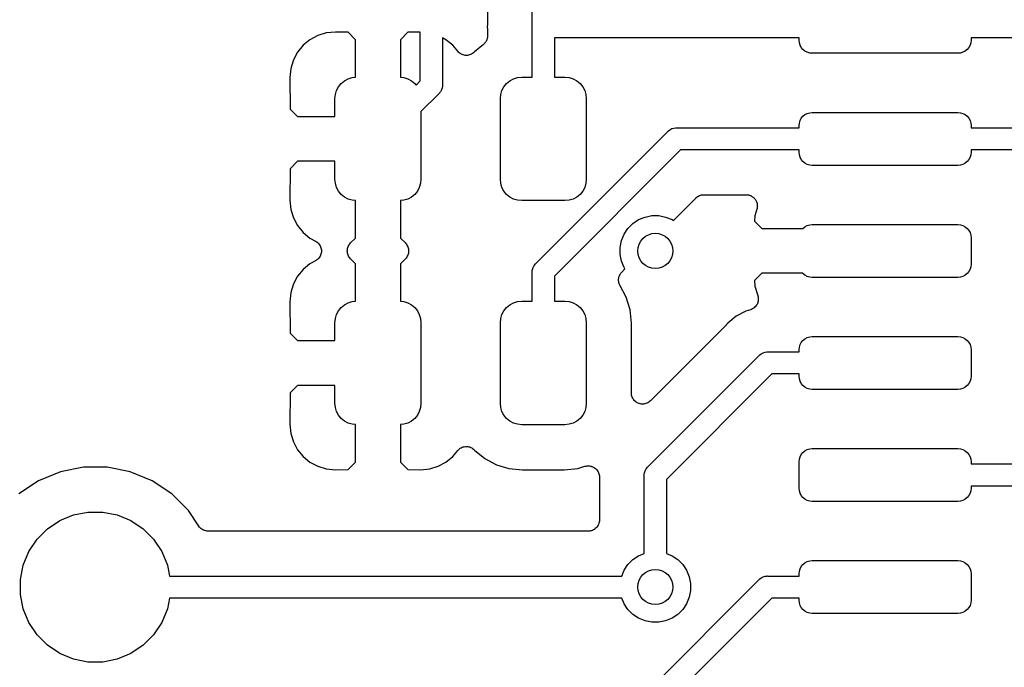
# Model space of a CAD drawing. Extents: x 4.65 to 8.46, y -5.31 to -3.29.
# Tile 12 of 47: x 4.87 to 5.31, y -4.24 to -3.95. Entities that reach past the tile are written whole.
import ezdxf

# ---------------------------------------------------------------- set-up
doc = ezdxf.new("R2010")
doc.units = 0
doc.header["$MEASUREMENT"] = 0
doc.layers.add('BLACK', color=7, linetype='CONTINUOUS')

msp = doc.modelspace()

# ---------------------------------------------------------------- linework, layer by layer
at = {"layer": 'BLACK', "linetype": 'CONTINUOUS'}
for p, q in [((5.09508, -3.94976), (5.09508, -3.83346)), ((5.07508, -3.85859), (5.07508, -3.94853)), ((5.07505, -3.94902), (5.07496, -3.95)), ((5.07496, -3.95), (5.07505, -3.95098)), ((5.07508, -3.9486), (5.07505, -3.94881)), ((5.07505, -3.94881), (5.07505, -3.94902)), ((5.07505, -3.95098), (5.07506, -3.95105)), ((5.07506, -3.95105), (5.07506, -3.95126)), ((5.07506, -3.95126), (5.07508, -3.95147)), ((5.07508, -3.94853), (5.07508, -3.9486)), ((5.07508, -3.95147), (5.07508, -3.95402)), ((5.09505, -3.95), (5.09508, -3.94976)), ((5.09508, -3.95024), (5.09505, -3.95)), ((5.09508, -3.97244), (5.09508, -3.95024)), ((4.99582, -3.95573), (4.99278, -3.95823)), ((4.9993, -3.95387), (4.99582, -3.95573)), ((5.00307, -3.95273), (4.9993, -3.95387)), ((5.0072, -3.95232), (5.00307, -3.95273)), ((5.01283, -3.95241), (5.0072, -3.95232)), ((5.01618, -3.95576), (5.01283, -3.95241)), ((5.01618, -3.97248), (5.01618, -3.95576)), ((5.03953, -3.95241), (5.03618, -3.95576)), ((5.03618, -3.95576), (5.03618, -3.97248)), ((5.04508, -3.95233), (5.03953, -3.95241)), ((5.04508, -3.97414), (5.04508, -3.95233)), ((5.05654, -3.95573), (5.05492, -3.95487)), ((5.05492, -3.95487), (5.05492, -3.97594)), ((5.05958, -3.95823), (5.05654, -3.95573)), ((5.07467, -3.95599), (5.07457, -3.95618)), ((5.07476, -3.95573), (5.07467, -3.95599)), ((5.07486, -3.95549), (5.07476, -3.95573)), ((5.0749, -3.95527), (5.07486, -3.95549)), ((5.07497, -3.95506), (5.0749, -3.95527)), ((5.075, -3.95479), (5.07497, -3.95506)), ((5.07505, -3.95453), (5.075, -3.95479)), ((5.07508, -3.95409), (5.07505, -3.95431)), ((5.07505, -3.95431), (5.07505, -3.95453)), ((5.07508, -3.95402), (5.07508, -3.95409)), ((5.21417, -3.95492), (5.10492, -3.95492)), ((5.10492, -3.95492), (5.10492, -3.97244)), ((5.21417, -3.95591), (5.21417, -3.95492)), ((5.21429, -3.95706), (5.21417, -3.95591)), ((5.29094, -3.95591), (5.29083, -3.95706)), ((5.34422, -3.95492), (5.29094, -3.95492)), ((5.29094, -3.95492), (5.29094, -3.95591)), ((4.99278, -3.95823), (4.99028, -3.96128)), ((5.06178, -3.96091), (5.05958, -3.95823)), ((5.07325, -3.95789), (5.0693, -3.96113)), ((5.07341, -3.95773), (5.07325, -3.95789)), ((5.07358, -3.95759), (5.07341, -3.95773)), ((5.07375, -3.95739), (5.07358, -3.95759)), ((5.07394, -3.9572), (5.07375, -3.95739)), ((5.07406, -3.95701), (5.07394, -3.9572)), ((5.0742, -3.95685), (5.07406, -3.95701)), ((5.07433, -3.95661), (5.0742, -3.95685)), ((5.07448, -3.95639), (5.07433, -3.95661)), ((5.07457, -3.95618), (5.07448, -3.95639)), ((5.21462, -3.95817), (5.21429, -3.95706)), ((5.21517, -3.95919), (5.21462, -3.95817)), ((5.2159, -3.96008), (5.21517, -3.95919)), ((5.2168, -3.96082), (5.2159, -3.96008)), ((5.28922, -3.96008), (5.28832, -3.96082)), ((5.28995, -3.95919), (5.28922, -3.96008)), ((5.2905, -3.95817), (5.28995, -3.95919)), ((5.29083, -3.95706), (5.2905, -3.95817)), ((4.98842, -3.96475), (4.98728, -3.96852)), ((4.99028, -3.96128), (4.98842, -3.96475)), ((5.06212, -3.96124), (5.06178, -3.96091)), ((5.06245, -3.96158), (5.06212, -3.96124)), ((5.06246, -3.96159), (5.06245, -3.96158)), ((5.06247, -3.9616), (5.06246, -3.96159)), ((5.06287, -3.96186), (5.06247, -3.9616)), ((5.06326, -3.96213), (5.06287, -3.96186)), ((5.06327, -3.96214), (5.06326, -3.96213)), ((5.06328, -3.96214), (5.06327, -3.96214)), ((5.06372, -3.96233), (5.06328, -3.96214)), ((5.06416, -3.96251), (5.06372, -3.96233)), ((5.06417, -3.96251), (5.06416, -3.96251)), ((5.06419, -3.96252), (5.06417, -3.96251)), ((5.06465, -3.96261), (5.06419, -3.96252)), ((5.06511, -3.96271), (5.06465, -3.96261)), ((5.06513, -3.96271), (5.06511, -3.96271)), ((5.06514, -3.96271), (5.06513, -3.96271)), ((5.06562, -3.96271), (5.06514, -3.96271)), ((5.06609, -3.96272), (5.06562, -3.96271)), ((5.0661, -3.96272), (5.06609, -3.96272)), ((5.06612, -3.96272), (5.0661, -3.96272)), ((5.06659, -3.96263), (5.06612, -3.96272)), ((5.06705, -3.96254), (5.06659, -3.96263)), ((5.06706, -3.96253), (5.06705, -3.96254)), ((5.06708, -3.96253), (5.06706, -3.96253)), ((5.06752, -3.96235), (5.06708, -3.96253)), ((5.06795, -3.96218), (5.06752, -3.96235)), ((5.06797, -3.96217), (5.06795, -3.96218)), ((5.06798, -3.96216), (5.06797, -3.96217)), ((5.06838, -3.9619), (5.06798, -3.96216)), ((5.06877, -3.96164), (5.06838, -3.9619)), ((5.06878, -3.96163), (5.06877, -3.96164)), ((5.06879, -3.96163), (5.06878, -3.96163)), ((5.06913, -3.96129), (5.06879, -3.96163)), ((5.0693, -3.96113), (5.06913, -3.96129)), ((5.21782, -3.96136), (5.2168, -3.96082)), ((5.21893, -3.9617), (5.21782, -3.96136)), ((5.22008, -3.96181), (5.21893, -3.9617)), ((5.28504, -3.96181), (5.22008, -3.96181)), ((5.28619, -3.9617), (5.28504, -3.96181)), ((5.2873, -3.96136), (5.28619, -3.9617)), ((5.28832, -3.96082), (5.2873, -3.96136)), ((4.98728, -3.96852), (4.98687, -3.97267)), ((4.98687, -3.97267), (4.98697, -3.98666)), ((5.01125, -3.97406), (5.01291, -3.97317)), ((5.01291, -3.97317), (5.01471, -3.97263)), ((5.01471, -3.97263), (5.01618, -3.97248)), ((5.03618, -3.97248), (5.03765, -3.97263)), ((5.03765, -3.97263), (5.03945, -3.97317)), ((5.03945, -3.97317), (5.04111, -3.97406)), ((5.08507, -3.97406), (5.08673, -3.97317)), ((5.08673, -3.97317), (5.08853, -3.97263)), ((5.08853, -3.97263), (5.0904, -3.97244)), ((5.0904, -3.97244), (5.09508, -3.97244)), ((5.10492, -3.97244), (5.1096, -3.97244)), ((5.1096, -3.97244), (5.11147, -3.97263)), ((5.11147, -3.97263), (5.11327, -3.97317)), ((5.11327, -3.97317), (5.11493, -3.97406)), ((5.00772, -3.97836), (5.00861, -3.97671)), ((5.00861, -3.97671), (5.0098, -3.97525)), ((5.0098, -3.97525), (5.01125, -3.97406)), ((5.04111, -3.97406), (5.04256, -3.97525)), ((5.04256, -3.97525), (5.0432, -3.97602)), ((5.0432, -3.97602), (5.04508, -3.97414)), ((5.05485, -3.97715), (5.05457, -3.97807)), ((5.05492, -3.97642), (5.05485, -3.97715)), ((5.05492, -3.97594), (5.05495, -3.97618)), ((5.05495, -3.97618), (5.05492, -3.97642)), ((5.05492, -3.97642), (5.05492, -3.97642)), ((5.08154, -3.97836), (5.08242, -3.97671)), ((5.08242, -3.97671), (5.08362, -3.97525)), ((5.08362, -3.97525), (5.08507, -3.97406)), ((5.11493, -3.97406), (5.11638, -3.97525)), ((5.11638, -3.97525), (5.11758, -3.97671)), ((5.11758, -3.97671), (5.11846, -3.97836)), ((5.00699, -3.98204), (5.00717, -3.98017)), ((5.00699, -3.99), (5.00699, -3.98204)), ((5.00717, -3.98017), (5.00772, -3.97836)), ((5.05331, -3.97983), (5.04537, -3.98777)), ((5.0535, -3.97968), (5.05331, -3.97983)), ((5.05365, -3.97949), (5.0535, -3.97968)), ((5.05407, -3.97898), (5.05365, -3.97949)), ((5.05365, -3.97949), (5.05365, -3.97949)), ((5.05411, -3.97893), (5.05407, -3.97898)), ((5.05457, -3.97807), (5.05411, -3.97893)), ((5.08081, -3.98204), (5.08099, -3.98017)), ((5.08081, -4.01796), (5.08081, -3.98204)), ((5.08099, -3.98017), (5.08154, -3.97836)), ((5.11846, -3.97836), (5.11901, -3.98017)), ((5.11901, -3.98017), (5.11919, -3.98204)), ((5.11919, -3.98204), (5.11919, -4.01796)), ((4.98697, -3.98666), (4.99031, -3.99)), ((4.99031, -3.99), (5.00699, -3.99)), ((5.04537, -3.98777), (5.04537, -4.01796)), ((5.21462, -3.99183), (5.21517, -3.99081)), ((5.21517, -3.99081), (5.2159, -3.98992)), ((5.2159, -3.98992), (5.2168, -3.98918)), ((5.2168, -3.98918), (5.21782, -3.98864)), ((5.21782, -3.98864), (5.21893, -3.9883)), ((5.21893, -3.9883), (5.22008, -3.98819)), ((5.22008, -3.98819), (5.28504, -3.98819)), ((5.28504, -3.98819), (5.28619, -3.9883)), ((5.28619, -3.9883), (5.2873, -3.98864)), ((5.2873, -3.98864), (5.28832, -3.98918)), ((5.28832, -3.98918), (5.28922, -3.98992)), ((5.28922, -3.98992), (5.28995, -3.99081)), ((5.28995, -3.99081), (5.2905, -3.99183)), ((5.15648, -3.99589), (5.15733, -3.99543)), ((5.15733, -3.99543), (5.15742, -3.99541)), ((5.15742, -3.99541), (5.15826, -3.99515)), ((5.15826, -3.99515), (5.15898, -3.99508)), ((5.15898, -3.99508), (5.15899, -3.99508)), ((5.15899, -3.99508), (5.15923, -3.99505)), ((5.15923, -3.99505), (5.15947, -3.99508)), ((5.15947, -3.99508), (5.21417, -3.99508)), ((5.21417, -3.99409), (5.21429, -3.99294)), ((5.21417, -3.99508), (5.21417, -3.99409)), ((5.21429, -3.99294), (5.21462, -3.99183)), ((5.2905, -3.99183), (5.29083, -3.99294)), ((5.29083, -3.99294), (5.29094, -3.99409)), ((5.29094, -3.99409), (5.29094, -3.99508)), ((5.29094, -3.99508), (5.33499, -3.99508)), ((5.09669, -4.05558), (5.15558, -3.99669)), ((5.15558, -3.99669), (5.15573, -3.9965)), ((5.15573, -3.9965), (5.15592, -3.99635)), ((5.15592, -3.99635), (5.15648, -3.99589)), ((5.15592, -3.99635), (5.15592, -3.99635)), ((5.16126, -4.00492), (5.10492, -4.06126)), ((5.21417, -4.00492), (5.16126, -4.00492)), ((5.21417, -4.00591), (5.21417, -4.00492)), ((5.21429, -4.00706), (5.21417, -4.00591)), ((5.21462, -4.00817), (5.21429, -4.00706)), ((5.21517, -4.00919), (5.21462, -4.00817)), ((5.2905, -4.00817), (5.28995, -4.00919)), ((5.29083, -4.00706), (5.2905, -4.00817)), ((5.29094, -4.00591), (5.29083, -4.00706)), ((5.33499, -4.00492), (5.29094, -4.00492)), ((5.29094, -4.00492), (5.29094, -4.00591)), ((4.99031, -4.01), (4.98697, -4.01334)), ((5.00699, -4.01), (4.99031, -4.01)), ((5.00699, -4.01796), (5.00699, -4.01)), ((5.2159, -4.01008), (5.21517, -4.00919)), ((5.2168, -4.01082), (5.2159, -4.01008)), ((5.21782, -4.01136), (5.2168, -4.01082)), ((5.21893, -4.0117), (5.21782, -4.01136)), ((5.22008, -4.01181), (5.21893, -4.0117)), ((5.28504, -4.01181), (5.22008, -4.01181)), ((5.28619, -4.0117), (5.28504, -4.01181)), ((5.2873, -4.01136), (5.28619, -4.0117)), ((5.28832, -4.01082), (5.2873, -4.01136)), ((5.28922, -4.01008), (5.28832, -4.01082)), ((5.28995, -4.00919), (5.28922, -4.01008)), ((4.98697, -4.01334), (4.98687, -4.02733)), ((5.00717, -4.01983), (5.00699, -4.01796)), ((5.00772, -4.02163), (5.00717, -4.01983)), ((5.00861, -4.02329), (5.00772, -4.02163)), ((5.04464, -4.02163), (5.04376, -4.02329)), ((5.04519, -4.01983), (5.04464, -4.02163)), ((5.04537, -4.01796), (5.04519, -4.01983)), ((5.08099, -4.01983), (5.08081, -4.01796)), ((5.08154, -4.02163), (5.08099, -4.01983)), ((5.08242, -4.02329), (5.08154, -4.02163)), ((5.11846, -4.02163), (5.11758, -4.02329)), ((5.11901, -4.01983), (5.11846, -4.02163)), ((5.11919, -4.01796), (5.11901, -4.01983)), ((5.0098, -4.02475), (5.00861, -4.02329)), ((5.01125, -4.02594), (5.0098, -4.02475)), ((5.01291, -4.02683), (5.01125, -4.02594)), ((5.04111, -4.02594), (5.03945, -4.02683)), ((5.04256, -4.02475), (5.04111, -4.02594)), ((5.04376, -4.02329), (5.04256, -4.02475)), ((5.08362, -4.02475), (5.08242, -4.02329)), ((5.08507, -4.02594), (5.08362, -4.02475)), ((5.08673, -4.02683), (5.08507, -4.02594)), ((5.11493, -4.02594), (5.11327, -4.02683)), ((5.11638, -4.02475), (5.11493, -4.02594)), ((5.11758, -4.02329), (5.11638, -4.02475)), ((5.1681, -4.02637), (5.16813, -4.02634)), ((5.16813, -4.02634), (5.1685, -4.02605)), ((5.1685, -4.02605), (5.16885, -4.02576)), ((5.16885, -4.02576), (5.16888, -4.02574)), ((5.16888, -4.02574), (5.1689, -4.02573)), ((5.1689, -4.02573), (5.16931, -4.02551)), ((5.16931, -4.02551), (5.16971, -4.0253)), ((5.16971, -4.0253), (5.16974, -4.02529)), ((5.16974, -4.02529), (5.16976, -4.02528)), ((5.16976, -4.02528), (5.17021, -4.02515)), ((5.17021, -4.02515), (5.17065, -4.02502)), ((5.17065, -4.02502), (5.17068, -4.02501)), ((5.17068, -4.02501), (5.1707, -4.02501)), ((5.1707, -4.02501), (5.17116, -4.02497)), ((5.17116, -4.02497), (5.17162, -4.02492)), ((5.17162, -4.02492), (5.19056, -4.02492)), ((5.19056, -4.02492), (5.19063, -4.02492)), ((5.19063, -4.02492), (5.19086, -4.02495)), ((5.19086, -4.02495), (5.19109, -4.02495)), ((5.19109, -4.02495), (5.19134, -4.025)), ((5.19134, -4.025), (5.1916, -4.02503)), ((5.1916, -4.02503), (5.19182, -4.0251)), ((5.19182, -4.0251), (5.19204, -4.02515)), ((5.19204, -4.02515), (5.19228, -4.02525)), ((5.19228, -4.02525), (5.19253, -4.02533)), ((5.19253, -4.02533), (5.19273, -4.02544)), ((5.19273, -4.02544), (5.19294, -4.02553)), ((5.19294, -4.02553), (5.19315, -4.02567)), ((5.19315, -4.02567), (5.19338, -4.0258)), ((5.19338, -4.0258), (5.19356, -4.02594)), ((5.19356, -4.02594), (5.19375, -4.02607)), ((5.19375, -4.02607), (5.19393, -4.02626)), ((5.19393, -4.02626), (5.19413, -4.02642)), ((4.98687, -4.02733), (4.98728, -4.03148)), ((5.01471, -4.02737), (5.01291, -4.02683)), ((5.01618, -4.02752), (5.01471, -4.02737)), ((5.01618, -4.04424), (5.01618, -4.02752)), ((5.03765, -4.02737), (5.03618, -4.02752)), ((5.03618, -4.02752), (5.03618, -4.04424)), ((5.03945, -4.02683), (5.03765, -4.02737)), ((5.08853, -4.02737), (5.08673, -4.02683)), ((5.0904, -4.02756), (5.08853, -4.02737)), ((5.1096, -4.02756), (5.0904, -4.02756)), ((5.11147, -4.02737), (5.1096, -4.02756)), ((5.11327, -4.02683), (5.11147, -4.02737)), ((5.15804, -4.03643), (5.16808, -4.02639)), ((5.16808, -4.02639), (5.1681, -4.02637)), ((5.1681, -4.02637), (5.1681, -4.02637)), ((5.1681, -4.02637), (5.1681, -4.02637)), ((5.19413, -4.02642), (5.19427, -4.0266)), ((5.19427, -4.0266), (5.19444, -4.02677)), ((5.19444, -4.02677), (5.19458, -4.02698)), ((5.19458, -4.02698), (5.19474, -4.02718)), ((5.19474, -4.02718), (5.19485, -4.02739)), ((5.19485, -4.02739), (5.19497, -4.02758)), ((5.19497, -4.02758), (5.19507, -4.02782)), ((5.19507, -4.02782), (5.19519, -4.02805)), ((5.19519, -4.02805), (5.19526, -4.02827)), ((5.19526, -4.02827), (5.19534, -4.02848)), ((5.19534, -4.02848), (5.19539, -4.02874)), ((5.19539, -4.02874), (5.19547, -4.02898)), ((5.19548, -4.03067), (5.19545, -4.03093)), ((5.19547, -4.02898), (5.19549, -4.02921)), ((5.19553, -4.03042), (5.19548, -4.03067)), ((5.19549, -4.02921), (5.19553, -4.02944)), ((5.19553, -4.02944), (5.19553, -4.0297)), ((5.19553, -4.0297), (5.19556, -4.02996)), ((5.19556, -4.02996), (5.19553, -4.03019)), ((5.19553, -4.03019), (5.19553, -4.03042)), ((4.98728, -4.03148), (4.98842, -4.03525)), ((5.14254, -4.03604), (5.14541, -4.03486)), ((5.14541, -4.03486), (5.14845, -4.03425)), ((5.14845, -4.03425), (5.15155, -4.03425)), ((5.15155, -4.03425), (5.15459, -4.03486)), ((5.15459, -4.03486), (5.15746, -4.03604)), ((5.19446, -4.03427), (5.19422, -4.03673)), ((5.19534, -4.03137), (5.19446, -4.03427)), ((5.19539, -4.03115), (5.19534, -4.03137)), ((5.19545, -4.03093), (5.19539, -4.03115)), ((4.98842, -4.03525), (4.99028, -4.03872)), ((4.99028, -4.03872), (4.99278, -4.04177)), ((5.13777, -4.03996), (5.13996, -4.03777)), ((5.13996, -4.03777), (5.14254, -4.03604)), ((5.15746, -4.03604), (5.15804, -4.03643)), ((5.19422, -4.03673), (5.19749, -4.04)), ((5.2159, -4.03992), (5.2168, -4.03918)), ((5.2168, -4.03918), (5.21782, -4.03864)), ((5.21782, -4.03864), (5.21893, -4.0383)), ((5.21893, -4.0383), (5.22008, -4.03819)), ((5.22008, -4.03819), (5.28504, -4.03819)), ((5.28504, -4.03819), (5.28619, -4.0383)), ((5.28619, -4.0383), (5.2873, -4.03864)), ((5.2873, -4.03864), (5.28832, -4.03918)), ((5.28832, -4.03918), (5.28922, -4.03992)), ((4.99278, -4.04177), (4.99582, -4.04427)), ((5.13486, -4.04541), (5.13604, -4.04254)), ((5.13604, -4.04254), (5.13777, -4.03996)), ((5.19749, -4.04), (5.21584, -4.04)), ((5.21584, -4.04), (5.2159, -4.03992)), ((5.28922, -4.03992), (5.28995, -4.04081)), ((5.28995, -4.04081), (5.2905, -4.04183)), ((5.2905, -4.04183), (5.29083, -4.04294)), ((5.29083, -4.04294), (5.29094, -4.04409)), ((4.99582, -4.04427), (4.9983, -4.04559)), ((4.9983, -4.04559), (4.99834, -4.04561)), ((4.99834, -4.04561), (4.99834, -4.04561)), ((4.99834, -4.04561), (4.99834, -4.04561)), ((4.99834, -4.04561), (4.99836, -4.04562)), ((4.99836, -4.04562), (4.99875, -4.04589)), ((4.99875, -4.04589), (4.99914, -4.04616)), ((4.99914, -4.04616), (4.99915, -4.04617)), ((4.99915, -4.04617), (4.99916, -4.04618)), ((4.99916, -4.04618), (4.9995, -4.04652)), ((4.9995, -4.04652), (4.99983, -4.04686)), ((4.99983, -4.04686), (4.99983, -4.04687)), ((4.99983, -4.04687), (4.99984, -4.04688)), ((4.99984, -4.04688), (5.0001, -4.04728)), ((5.0001, -4.04728), (5.00036, -4.04767)), ((5.00036, -4.04767), (5.00037, -4.04768)), ((5.00037, -4.04768), (5.00037, -4.04769)), ((5.00037, -4.04769), (5.00055, -4.04814)), ((5.00055, -4.04814), (5.00073, -4.04858)), ((5.01274, -4.04853), (5.01287, -4.04808)), ((5.01287, -4.04808), (5.01288, -4.04806)), ((5.01288, -4.04806), (5.01289, -4.04805)), ((5.01289, -4.04805), (5.01311, -4.04763)), ((5.01311, -4.04763), (5.01334, -4.04722)), ((5.01334, -4.04722), (5.01335, -4.04721)), ((5.01335, -4.04719), (5.01366, -4.04683)), ((5.01335, -4.04721), (5.01335, -4.04719)), ((5.01366, -4.04683), (5.01395, -4.04646)), ((5.01395, -4.04646), (5.01618, -4.04424)), ((5.03618, -4.04424), (5.03841, -4.04646)), ((5.03841, -4.04646), (5.03843, -4.04649)), ((5.03843, -4.04649), (5.03843, -4.04649)), ((5.03843, -4.04649), (5.03843, -4.04649)), ((5.03843, -4.04649), (5.03846, -4.04651)), ((5.03846, -4.04651), (5.03875, -4.04688)), ((5.03875, -4.04688), (5.03905, -4.04725)), ((5.03905, -4.04725), (5.03905, -4.04726)), ((5.03905, -4.04726), (5.03907, -4.04728)), ((5.03907, -4.04728), (5.03928, -4.04769)), ((5.03928, -4.04769), (5.0395, -4.04811)), ((5.0395, -4.04811), (5.03951, -4.04813)), ((5.03951, -4.04813), (5.03951, -4.04814)), ((5.03951, -4.04814), (5.03964, -4.04859)), ((5.13425, -4.04845), (5.13486, -4.04541)), ((5.29094, -4.04409), (5.29094, -4.05591)), ((5.00033, -4.05239), (5.00006, -4.05279)), ((5.00034, -4.05238), (5.00033, -4.05239)), ((5.00053, -4.05193), (5.00034, -4.05237)), ((5.00034, -4.05237), (5.00034, -4.05238)), ((5.00071, -4.05149), (5.00053, -4.05193)), ((5.00072, -4.05147), (5.00071, -4.05148)), ((5.00071, -4.05148), (5.00071, -4.05149)), ((5.00081, -4.051), (5.00072, -4.05147)), ((5.00073, -4.04858), (5.00073, -4.04859)), ((5.00073, -4.04859), (5.00074, -4.0486)), ((5.00074, -4.0486), (5.00083, -4.04907)), ((5.00091, -4.05053), (5.00081, -4.051)), ((5.00083, -4.04907), (5.00092, -4.04954)), ((5.00092, -4.04956), (5.00091, -4.05003)), ((5.00091, -4.05003), (5.00091, -4.05051)), ((5.00091, -4.05051), (5.00091, -4.05052)), ((5.00091, -4.05052), (5.00091, -4.05053)), ((5.00092, -4.04954), (5.00092, -4.04955)), ((5.00092, -4.04955), (5.00092, -4.04956)), ((5.01249, -4.04995), (5.01254, -4.04948)), ((5.01249, -4.04997), (5.01249, -4.04995)), ((5.01249, -4.04998), (5.01249, -4.04997)), ((5.01253, -4.05045), (5.01249, -4.04998)), ((5.01258, -4.05092), (5.01253, -4.05045)), ((5.01254, -4.04948), (5.01259, -4.04901)), ((5.01258, -4.05094), (5.01258, -4.05092)), ((5.01258, -4.05095), (5.01258, -4.05094)), ((5.01272, -4.0514), (5.01258, -4.05095)), ((5.01259, -4.04899), (5.0126, -4.04898)), ((5.01259, -4.04901), (5.01259, -4.04899)), ((5.0126, -4.04898), (5.01274, -4.04853)), ((5.01285, -4.05186), (5.01272, -4.0514)), ((5.01286, -4.05187), (5.01285, -4.05186)), ((5.01286, -4.05189), (5.01286, -4.05187)), ((5.01308, -4.05231), (5.01286, -4.05189)), ((5.0133, -4.05272), (5.01308, -4.05231)), ((5.01331, -4.05274), (5.0133, -4.05272)), ((5.01332, -4.05275), (5.01331, -4.05274)), ((5.03925, -4.05237), (5.03903, -4.05278)), ((5.03947, -4.05195), (5.03925, -4.05237)), ((5.03948, -4.05194), (5.03947, -4.05195)), ((5.03949, -4.05192), (5.03948, -4.05194)), ((5.03963, -4.05147), (5.03949, -4.05192)), ((5.03977, -4.05102), (5.03963, -4.05147)), ((5.03964, -4.04859), (5.03978, -4.04905)), ((5.03982, -4.05052), (5.03977, -4.05099)), ((5.03977, -4.05099), (5.03977, -4.051)), ((5.03977, -4.051), (5.03977, -4.05102)), ((5.03978, -4.04905), (5.03978, -4.04906)), ((5.03978, -4.04906), (5.03979, -4.04908)), ((5.03979, -4.04908), (5.03983, -4.04955)), ((5.03987, -4.05005), (5.03982, -4.05052)), ((5.03983, -4.04955), (5.03987, -4.05002)), ((5.03987, -4.05002), (5.03987, -4.05004)), ((5.03987, -4.05004), (5.03987, -4.05005)), ((5.13425, -4.05155), (5.13425, -4.04845)), ((5.13486, -4.05459), (5.13425, -4.05155)), ((4.99582, -4.05573), (4.99278, -4.05823)), ((4.9983, -4.05441), (4.99582, -4.05573)), ((4.99869, -4.05414), (4.9983, -4.05441)), ((4.99909, -4.05388), (4.99869, -4.05414)), ((4.9991, -4.05387), (4.99909, -4.05388)), ((4.99911, -4.05387), (4.9991, -4.05387)), ((4.99944, -4.05353), (4.99911, -4.05387)), ((4.99978, -4.0532), (4.99944, -4.05353)), ((4.99979, -4.05319), (4.99978, -4.0532)), ((4.9998, -4.05318), (4.99979, -4.05319)), ((5.00006, -4.05279), (4.9998, -4.05318)), ((5.01361, -4.05312), (5.01332, -4.05275)), ((5.01391, -4.05349), (5.01361, -4.05312)), ((5.01393, -4.05351), (5.01391, -4.05349)), ((5.01395, -4.05354), (5.01393, -4.05351)), ((5.01393, -4.05351), (5.01393, -4.05351)), ((5.01393, -4.05351), (5.01393, -4.05351)), ((5.01618, -4.05576), (5.01395, -4.05354)), ((5.01618, -4.07248), (5.01618, -4.05576)), ((5.03841, -4.05354), (5.03618, -4.05576)), ((5.03618, -4.05576), (5.03618, -4.07248)), ((5.0387, -4.05317), (5.03841, -4.05354)), ((5.03901, -4.05281), (5.0387, -4.05317)), ((5.03902, -4.05279), (5.03901, -4.05281)), ((5.03903, -4.05278), (5.03902, -4.05279)), ((5.09543, -4.05733), (5.09589, -4.05648)), ((5.09589, -4.05648), (5.0965, -4.05573)), ((5.0965, -4.05573), (5.09669, -4.05558)), ((5.13604, -4.05746), (5.13486, -4.05459)), ((5.29083, -4.05706), (5.2905, -4.05817)), ((5.29094, -4.05591), (5.29083, -4.05706)), ((4.99028, -4.06128), (4.98842, -4.06475)), ((4.99278, -4.05823), (4.99028, -4.06128)), ((5.09505, -4.05923), (5.09508, -4.05899)), ((5.09508, -4.05947), (5.09505, -4.05923)), ((5.09508, -4.05898), (5.09515, -4.05826)), ((5.09508, -4.05899), (5.09508, -4.05898)), ((5.09508, -4.0722), (5.09508, -4.05947)), ((5.09515, -4.05826), (5.09543, -4.05733)), ((5.10492, -4.06126), (5.10492, -4.07244)), ((5.13375, -4.06172), (5.13381, -4.06146)), ((5.13381, -4.06146), (5.1339, -4.06126)), ((5.1339, -4.06126), (5.13396, -4.06104)), ((5.13396, -4.06104), (5.13409, -4.06081)), ((5.13409, -4.06081), (5.13419, -4.06056)), ((5.13419, -4.06056), (5.13432, -4.06038)), ((5.13432, -4.06038), (5.13442, -4.06018)), ((5.13442, -4.06018), (5.13459, -4.05998)), ((5.13459, -4.05998), (5.13474, -4.05976)), ((5.13474, -4.05976), (5.1349, -4.0596)), ((5.1349, -4.0596), (5.13504, -4.05943)), ((5.13504, -4.05943), (5.13643, -4.05804)), ((5.13643, -4.05804), (5.13604, -4.05746)), ((5.19749, -4.06), (5.19422, -4.06327)), ((5.21584, -4.06), (5.19749, -4.06)), ((5.2159, -4.06008), (5.21584, -4.06)), ((5.2168, -4.06082), (5.2159, -4.06008)), ((5.21782, -4.06136), (5.2168, -4.06082)), ((5.21893, -4.0617), (5.21782, -4.06136)), ((5.2873, -4.06136), (5.28619, -4.0617)), ((5.28832, -4.06082), (5.2873, -4.06136)), ((5.28922, -4.06008), (5.28832, -4.06082)), ((5.28995, -4.05919), (5.28922, -4.06008)), ((5.2905, -4.05817), (5.28995, -4.05919)), ((4.98842, -4.06475), (4.98728, -4.06852)), ((5.13358, -4.06295), (5.1336, -4.06268)), ((5.1336, -4.06317), (5.13358, -4.06295)), ((5.1336, -4.06268), (5.13361, -4.06242)), ((5.1336, -4.06339), (5.1336, -4.06317)), ((5.13364, -4.06365), (5.1336, -4.06339)), ((5.13361, -4.06242), (5.13365, -4.0622)), ((5.13367, -4.06392), (5.13364, -4.06365)), ((5.13365, -4.0622), (5.13368, -4.06198)), ((5.13373, -4.06413), (5.13367, -4.06392)), ((5.13368, -4.06198), (5.13375, -4.06172)), ((5.13377, -4.06435), (5.13373, -4.06413)), ((5.13387, -4.0646), (5.13377, -4.06435)), ((5.13395, -4.06485), (5.13387, -4.0646)), ((5.13405, -4.06505), (5.13395, -4.06485)), ((5.13414, -4.06526), (5.13405, -4.06505)), ((5.13417, -4.06532), (5.13414, -4.06526)), ((5.13703, -4.07067), (5.13417, -4.06532)), ((5.19422, -4.06327), (5.19446, -4.06573)), ((5.19446, -4.06573), (5.19574, -4.06995)), ((5.22008, -4.06181), (5.21893, -4.0617)), ((5.28504, -4.06181), (5.22008, -4.06181)), ((5.28619, -4.0617), (5.28504, -4.06181)), ((4.98728, -4.06852), (4.98687, -4.07267)), ((5.19574, -4.06995), (5.19578, -4.07005)), ((5.19578, -4.07005), (5.19578, -4.07006)), ((5.19578, -4.07006), (5.19579, -4.07008)), ((5.19579, -4.07008), (5.19588, -4.07054)), ((4.98687, -4.07267), (4.98697, -4.08666)), ((5.0098, -4.07525), (5.01125, -4.07406)), ((5.01125, -4.07406), (5.01291, -4.07317)), ((5.01291, -4.07317), (5.01471, -4.07263)), ((5.01471, -4.07263), (5.01618, -4.07248)), ((5.03618, -4.07248), (5.03765, -4.07263)), ((5.03765, -4.07263), (5.03945, -4.07317)), ((5.03945, -4.07317), (5.04111, -4.07406)), ((5.04111, -4.07406), (5.04256, -4.07525)), ((5.08362, -4.07525), (5.08507, -4.07406)), ((5.08507, -4.07406), (5.08673, -4.07317)), ((5.08673, -4.07317), (5.08853, -4.07263)), ((5.08853, -4.07263), (5.0904, -4.07244)), ((5.0904, -4.07244), (5.09508, -4.07244)), ((5.09508, -4.07244), (5.09508, -4.0722)), ((5.09508, -4.0722), (5.09508, -4.0722)), ((5.10492, -4.07244), (5.1096, -4.07244)), ((5.1096, -4.07244), (5.11147, -4.07263)), ((5.11147, -4.07263), (5.11327, -4.07317)), ((5.11327, -4.07317), (5.11493, -4.07406)), ((5.11493, -4.07406), (5.11638, -4.07525)), ((5.13872, -4.07624), (5.13703, -4.07067)), ((5.19482, -4.07467), (5.19449, -4.075)), ((5.19483, -4.07466), (5.19482, -4.07467)), ((5.19484, -4.07465), (5.19483, -4.07466)), ((5.19511, -4.07426), (5.19484, -4.07465)), ((5.19537, -4.07387), (5.19511, -4.07426)), ((5.19538, -4.07385), (5.19537, -4.07387)), ((5.19539, -4.07384), (5.19538, -4.07385)), ((5.19557, -4.0734), (5.19539, -4.07384)), ((5.19576, -4.07297), (5.19557, -4.0734)), ((5.19577, -4.07294), (5.19576, -4.07295)), ((5.19576, -4.07295), (5.19576, -4.07297)), ((5.19586, -4.07247), (5.19577, -4.07294)), ((5.19596, -4.07201), (5.19586, -4.07247)), ((5.19588, -4.07054), (5.19597, -4.07101)), ((5.19597, -4.07104), (5.19596, -4.07151)), ((5.19596, -4.07151), (5.19596, -4.07198)), ((5.19596, -4.07198), (5.19596, -4.072)), ((5.19596, -4.072), (5.19596, -4.07201)), ((5.19597, -4.07101), (5.19597, -4.07102)), ((5.19597, -4.07102), (5.19597, -4.07104)), ((5.00717, -4.08017), (5.00772, -4.07836)), ((5.00772, -4.07836), (5.00861, -4.07671)), ((5.00861, -4.07671), (5.0098, -4.07525)), ((5.04256, -4.07525), (5.04376, -4.07671)), ((5.04376, -4.07671), (5.04464, -4.07836)), ((5.04464, -4.07836), (5.04519, -4.08017)), ((5.08099, -4.08017), (5.08154, -4.07836)), ((5.08154, -4.07836), (5.08242, -4.07671)), ((5.08242, -4.07671), (5.08362, -4.07525)), ((5.11638, -4.07525), (5.11758, -4.07671)), ((5.11758, -4.07671), (5.11846, -4.07836)), ((5.11846, -4.07836), (5.11901, -4.08017)), ((5.13931, -4.08228), (5.13872, -4.07624)), ((5.19042, -4.07686), (5.18609, -4.07918)), ((5.19244, -4.07625), (5.19042, -4.07686)), ((5.19287, -4.07607), (5.19244, -4.07625)), ((5.19331, -4.07589), (5.19287, -4.07607)), ((5.19333, -4.07588), (5.19331, -4.07589)), ((5.19334, -4.07588), (5.19333, -4.07588)), ((5.19373, -4.07562), (5.19334, -4.07588)), ((5.19413, -4.07536), (5.19373, -4.07562)), ((5.19414, -4.07535), (5.19413, -4.07536)), ((5.19415, -4.07534), (5.19414, -4.07535)), ((5.19449, -4.075), (5.19415, -4.07534)), ((5.00699, -4.08204), (5.00717, -4.08017)), ((5.00699, -4.09), (5.00699, -4.08204)), ((5.04519, -4.08017), (5.04537, -4.08204)), ((5.04537, -4.08204), (5.04537, -4.11796)), ((5.08081, -4.08204), (5.08099, -4.08017)), ((5.08081, -4.11796), (5.08081, -4.08204)), ((5.11901, -4.08017), (5.11919, -4.08204)), ((5.11919, -4.08204), (5.11919, -4.11796)), ((5.13931, -4.11337), (5.13931, -4.08228)), ((5.18134, -4.08342), (5.14785, -4.11691)), ((5.18147, -4.08325), (5.18134, -4.08342)), ((5.18162, -4.08311), (5.18147, -4.08325)), ((5.18167, -4.08305), (5.18162, -4.08311)), ((5.18229, -4.08229), (5.18167, -4.08305)), ((5.18609, -4.07918), (5.18229, -4.08229)), ((4.98697, -4.08666), (4.99031, -4.09)), ((4.99031, -4.09), (5.00699, -4.09)), ((5.21429, -4.09294), (5.21462, -4.09183)), ((5.21462, -4.09183), (5.21517, -4.09081)), ((5.21517, -4.09081), (5.2159, -4.08992)), ((5.2159, -4.08992), (5.2168, -4.08918)), ((5.2168, -4.08918), (5.21782, -4.08864)), ((5.21782, -4.08864), (5.21893, -4.0883)), ((5.21893, -4.0883), (5.22008, -4.08819)), ((5.22008, -4.08819), (5.28504, -4.08819)), ((5.28504, -4.08819), (5.28619, -4.0883)), ((5.28619, -4.0883), (5.2873, -4.08864)), ((5.2873, -4.08864), (5.28832, -4.08918)), ((5.28832, -4.08918), (5.28922, -4.08992)), ((5.28922, -4.08992), (5.28995, -4.09081)), ((5.28995, -4.09081), (5.2905, -4.09183)), ((5.2905, -4.09183), (5.29083, -4.09294)), ((5.14669, -4.14635), (5.19635, -4.09669)), ((5.19635, -4.09669), (5.1965, -4.0965)), ((5.1965, -4.0965), (5.19669, -4.09635)), ((5.19669, -4.09635), (5.19725, -4.09589)), ((5.19669, -4.09635), (5.19669, -4.09635)), ((5.19725, -4.09589), (5.19811, -4.09543)), ((5.19725, -4.09589), (5.19725, -4.09589)), ((5.19725, -4.09589), (5.19725, -4.09589)), ((5.19811, -4.09543), (5.19904, -4.09515)), ((5.19904, -4.09515), (5.19976, -4.09508)), ((5.19976, -4.09508), (5.2, -4.09506)), ((5.19976, -4.09508), (5.19976, -4.09508)), ((5.2, -4.09506), (5.20024, -4.09508)), ((5.20024, -4.09508), (5.21417, -4.09508)), ((5.21417, -4.09409), (5.21429, -4.09294)), ((5.21417, -4.09508), (5.21417, -4.09409)), ((5.29083, -4.09294), (5.29094, -4.09409)), ((5.29094, -4.09409), (5.29094, -4.10591)), ((5.20204, -4.10492), (5.15492, -4.15204)), ((5.21417, -4.10492), (5.20204, -4.10492)), ((5.21417, -4.10591), (5.21417, -4.10492)), ((5.21429, -4.10706), (5.21417, -4.10591)), ((5.21462, -4.10817), (5.21429, -4.10706)), ((5.21517, -4.10919), (5.21462, -4.10817)), ((5.2159, -4.11008), (5.21517, -4.10919)), ((5.28995, -4.10919), (5.28922, -4.11008)), ((5.2905, -4.10817), (5.28995, -4.10919)), ((5.29083, -4.10706), (5.2905, -4.10817)), ((5.29094, -4.10591), (5.29083, -4.10706)), ((4.98697, -4.11334), (4.98687, -4.12733)), ((4.99031, -4.11), (4.98697, -4.11334)), ((5.00699, -4.11), (4.99031, -4.11)), ((5.00699, -4.11796), (5.00699, -4.11)), ((5.13936, -4.11385), (5.13931, -4.11337)), ((5.13941, -4.11433), (5.13936, -4.11385)), ((5.2168, -4.11082), (5.2159, -4.11008)), ((5.21782, -4.11136), (5.2168, -4.11082)), ((5.21893, -4.1117), (5.21782, -4.11136)), ((5.22008, -4.11181), (5.21893, -4.1117)), ((5.28504, -4.11181), (5.22008, -4.11181)), ((5.28619, -4.1117), (5.28504, -4.11181)), ((5.2873, -4.11136), (5.28619, -4.1117)), ((5.28832, -4.11082), (5.2873, -4.11136)), ((5.28922, -4.11008), (5.28832, -4.11082)), ((5.00717, -4.11983), (5.00699, -4.11796)), ((5.04537, -4.11796), (5.04519, -4.11983)), ((5.08099, -4.11983), (5.08081, -4.11796)), ((5.11919, -4.11796), (5.11901, -4.11983)), ((5.13941, -4.11434), (5.13941, -4.11433)), ((5.13941, -4.11433), (5.13941, -4.11433)), ((5.13955, -4.1148), (5.13941, -4.11434)), ((5.13968, -4.11526), (5.13955, -4.1148)), ((5.13969, -4.11527), (5.13968, -4.11526)), ((5.13969, -4.11528), (5.13969, -4.11527)), ((5.13992, -4.1157), (5.13969, -4.11528)), ((5.14014, -4.11612), (5.13992, -4.1157)), ((5.14015, -4.11613), (5.14014, -4.11612)), ((5.14015, -4.11614), (5.14015, -4.11613)), ((5.14045, -4.11651), (5.14015, -4.11614)), ((5.14075, -4.11688), (5.14045, -4.11651)), ((5.14076, -4.11689), (5.14075, -4.11688)), ((5.14077, -4.11689), (5.14076, -4.11689)), ((5.14114, -4.1172), (5.14077, -4.11689)), ((5.1415, -4.11751), (5.14114, -4.1172)), ((5.14151, -4.11751), (5.1415, -4.11751)), ((5.14152, -4.11752), (5.14151, -4.11751)), ((5.14194, -4.11775), (5.14152, -4.11752)), ((5.14236, -4.11797), (5.14194, -4.11775)), ((5.14237, -4.11798), (5.14236, -4.11797)), ((5.14238, -4.11798), (5.14237, -4.11798)), ((5.14284, -4.11812), (5.14238, -4.11798)), ((5.14329, -4.11827), (5.14284, -4.11812)), ((5.1433, -4.11827), (5.14329, -4.11827)), ((5.14331, -4.11827), (5.1433, -4.11827)), ((5.14379, -4.11832), (5.14331, -4.11827)), ((5.14426, -4.11837), (5.14379, -4.11832)), ((5.14427, -4.11837), (5.14426, -4.11837)), ((5.14428, -4.11837), (5.14427, -4.11837)), ((5.14475, -4.11833), (5.14428, -4.11837)), ((5.14523, -4.11829), (5.14475, -4.11833)), ((5.14524, -4.11828), (5.14523, -4.11829)), ((5.14525, -4.11828), (5.14524, -4.11828)), ((5.14571, -4.11815), (5.14525, -4.11828)), ((5.14617, -4.11801), (5.14571, -4.11815)), ((5.14618, -4.11801), (5.14617, -4.11801)), ((5.14619, -4.11801), (5.14618, -4.11801)), ((5.14661, -4.11778), (5.14619, -4.11801)), ((5.14704, -4.11756), (5.14661, -4.11778)), ((5.14705, -4.11755), (5.14704, -4.11756)), ((5.14704, -4.11756), (5.14704, -4.11756)), ((5.14743, -4.11725), (5.14705, -4.11755)), ((5.1478, -4.11696), (5.14743, -4.11725)), ((5.14781, -4.11694), (5.1478, -4.11696)), ((5.14785, -4.11691), (5.14781, -4.11694)), ((5.14781, -4.11694), (5.14781, -4.11694)), ((5.14781, -4.11694), (5.14781, -4.11694)), ((5.00772, -4.12163), (5.00717, -4.11983)), ((5.00861, -4.12329), (5.00772, -4.12163)), ((5.04464, -4.12163), (5.04376, -4.12329)), ((5.04519, -4.11983), (5.04464, -4.12163)), ((5.08154, -4.12163), (5.08099, -4.11983)), ((5.08242, -4.12329), (5.08154, -4.12163)), ((5.11846, -4.12163), (5.11758, -4.12329)), ((5.11901, -4.11983), (5.11846, -4.12163)), ((4.98687, -4.12733), (4.98728, -4.13148)), ((5.0098, -4.12475), (5.00861, -4.12329)), ((5.01125, -4.12594), (5.0098, -4.12475)), ((5.01291, -4.12683), (5.01125, -4.12594)), ((5.01471, -4.12737), (5.01291, -4.12683)), ((5.01618, -4.12752), (5.01471, -4.12737)), ((5.03765, -4.12737), (5.03618, -4.12752)), ((5.03945, -4.12683), (5.03765, -4.12737)), ((5.04111, -4.12594), (5.03945, -4.12683)), ((5.04256, -4.12475), (5.04111, -4.12594)), ((5.04376, -4.12329), (5.04256, -4.12475)), ((5.08362, -4.12475), (5.08242, -4.12329)), ((5.08507, -4.12594), (5.08362, -4.12475)), ((5.08673, -4.12683), (5.08507, -4.12594)), ((5.08853, -4.12737), (5.08673, -4.12683)), ((5.0904, -4.12756), (5.08853, -4.12737)), ((5.11147, -4.12737), (5.1096, -4.12756)), ((5.11327, -4.12683), (5.11147, -4.12737)), ((5.11493, -4.12594), (5.11327, -4.12683)), ((5.11638, -4.12475), (5.11493, -4.12594)), ((5.11758, -4.12329), (5.11638, -4.12475)), ((4.98728, -4.13148), (4.98842, -4.13525)), ((5.01618, -4.14424), (5.01618, -4.12752)), ((5.03618, -4.12752), (5.03618, -4.14424)), ((5.1096, -4.12756), (5.0904, -4.12756)), ((4.98842, -4.13525), (4.99028, -4.13872)), ((4.99028, -4.13872), (4.99278, -4.14177)), ((5.05958, -4.14177), (5.06178, -4.13909)), ((5.06178, -4.13909), (5.06181, -4.13906)), ((5.06181, -4.13906), (5.06183, -4.13904)), ((5.06181, -4.13906), (5.06181, -4.13906)), ((5.06181, -4.13906), (5.06181, -4.13906)), ((5.06183, -4.13904), (5.06217, -4.1387)), ((5.06217, -4.1387), (5.0625, -4.13837)), ((5.0625, -4.13837), (5.06252, -4.13837)), ((5.06252, -4.13837), (5.06253, -4.13835)), ((5.06253, -4.13835), (5.06293, -4.13809)), ((5.06293, -4.13809), (5.06332, -4.13784)), ((5.06332, -4.13784), (5.06333, -4.13783)), ((5.06333, -4.13783), (5.06335, -4.13782)), ((5.06335, -4.13782), (5.06379, -4.13765)), ((5.06379, -4.13765), (5.06422, -4.13747)), ((5.06422, -4.13747), (5.06424, -4.13747)), ((5.06424, -4.13747), (5.06425, -4.13746)), ((5.06425, -4.13746), (5.06471, -4.13737)), ((5.06471, -4.13737), (5.06518, -4.13728)), ((5.06518, -4.13728), (5.0652, -4.13728)), ((5.0652, -4.13728), (5.06521, -4.13728)), ((5.06521, -4.13728), (5.06569, -4.13729)), ((5.06569, -4.13729), (5.06616, -4.13729)), ((5.06616, -4.13729), (5.06617, -4.13729)), ((5.06617, -4.13729), (5.06619, -4.13729)), ((5.06619, -4.13729), (5.06665, -4.13739)), ((5.06665, -4.13739), (5.06711, -4.13748)), ((5.06711, -4.13748), (5.06713, -4.13749)), ((5.06713, -4.13749), (5.06714, -4.13749)), ((5.06714, -4.13749), (5.06758, -4.13767)), ((5.06758, -4.13767), (5.06801, -4.13786)), ((5.06801, -4.13786), (5.06803, -4.13786)), ((5.06803, -4.13786), (5.06804, -4.13787)), ((5.06804, -4.13787), (5.06844, -4.13814)), ((5.06844, -4.13814), (5.06882, -4.1384)), ((5.06882, -4.1384), (5.06884, -4.13841)), ((5.06884, -4.13841), (5.06885, -4.13842)), ((5.06885, -4.13842), (5.06918, -4.13876)), ((5.06918, -4.13876), (5.06928, -4.13885)), ((5.06928, -4.13885), (5.07391, -4.14265)), ((5.21517, -4.14081), (5.2159, -4.13992)), ((5.2159, -4.13992), (5.2168, -4.13918)), ((5.2168, -4.13918), (5.21782, -4.13864)), ((5.21782, -4.13864), (5.21893, -4.1383)), ((5.21893, -4.1383), (5.22008, -4.13819)), ((5.22008, -4.13819), (5.28504, -4.13819)), ((5.28504, -4.13819), (5.28619, -4.1383)), ((5.28619, -4.1383), (5.2873, -4.13864)), ((5.2873, -4.13864), (5.28832, -4.13918)), ((5.28832, -4.13918), (5.28922, -4.13992)), ((5.28922, -4.13992), (5.28995, -4.14081)), ((4.99278, -4.14177), (4.99582, -4.14427)), ((4.99582, -4.14427), (4.9993, -4.14613)), ((5.01283, -4.14759), (5.01618, -4.14424)), ((5.03618, -4.14424), (5.03953, -4.14759)), ((5.05306, -4.14613), (5.05654, -4.14427)), ((5.05654, -4.14427), (5.05958, -4.14177)), ((5.07391, -4.14265), (5.07904, -4.1454)), ((5.21417, -4.14409), (5.21429, -4.14294)), ((5.21417, -4.15591), (5.21417, -4.14409)), ((5.21429, -4.14294), (5.21462, -4.14183)), ((5.21462, -4.14183), (5.21517, -4.14081)), ((5.28995, -4.14081), (5.2905, -4.14183)), ((5.2905, -4.14183), (5.29083, -4.14294)), ((5.29083, -4.14294), (5.29094, -4.14409)), ((5.29094, -4.14409), (5.29094, -4.14508)), ((4.88441, -4.14859), (4.87467, -4.15262)), ((4.89473, -4.14654), (4.88441, -4.14859)), ((4.90527, -4.14654), (4.89473, -4.14654)), ((4.91559, -4.14859), (4.90527, -4.14654)), ((4.92532, -4.15262), (4.91559, -4.14859)), ((4.9993, -4.14613), (5.00307, -4.14727)), ((5.00307, -4.14727), (5.0072, -4.14768)), ((5.0072, -4.14768), (5.01283, -4.14759)), ((5.03953, -4.14759), (5.04517, -4.14768)), ((5.04517, -4.14768), (5.04929, -4.14727)), ((5.04929, -4.14727), (5.05306, -4.14613)), ((5.07904, -4.1454), (5.08461, -4.14709)), ((5.08461, -4.14709), (5.09065, -4.14768)), ((5.09065, -4.14768), (5.10935, -4.14768)), ((5.10935, -4.14768), (5.11539, -4.14709)), ((5.11539, -4.14709), (5.11857, -4.14612)), ((5.11857, -4.14612), (5.11861, -4.14611)), ((5.11861, -4.14611), (5.11864, -4.1461)), ((5.11861, -4.14611), (5.11861, -4.14611)), ((5.11861, -4.14611), (5.11861, -4.14611)), ((5.11864, -4.1461), (5.11911, -4.14601)), ((5.11911, -4.14601), (5.11957, -4.14593)), ((5.11957, -4.14593), (5.11958, -4.14593)), ((5.11958, -4.14593), (5.1196, -4.14592)), ((5.1196, -4.14592), (5.12007, -4.14593)), ((5.12007, -4.14593), (5.12054, -4.14593)), ((5.12054, -4.14593), (5.12056, -4.14593)), ((5.12056, -4.14593), (5.12057, -4.14594)), ((5.12057, -4.14594), (5.12104, -4.14603)), ((5.12104, -4.14603), (5.1215, -4.14613)), ((5.1215, -4.14613), (5.12151, -4.14613)), ((5.12151, -4.14613), (5.12153, -4.14614)), ((5.12153, -4.14614), (5.12196, -4.14632)), ((5.12196, -4.14632), (5.1224, -4.14651)), ((5.1224, -4.14651), (5.12241, -4.14651)), ((5.12241, -4.14651), (5.12243, -4.14652)), ((5.12243, -4.14652), (5.12282, -4.14679)), ((5.12282, -4.14679), (5.12321, -4.14705)), ((5.12321, -4.14705), (5.12322, -4.14706)), ((5.12322, -4.14706), (5.12323, -4.14707)), ((5.12323, -4.14707), (5.12357, -4.14741)), ((5.12357, -4.14741), (5.1239, -4.14774)), ((5.1239, -4.14774), (5.1239, -4.14776)), ((5.1239, -4.14776), (5.12392, -4.14777)), ((5.12392, -4.14777), (5.12417, -4.14816)), ((5.12417, -4.14816), (5.12444, -4.14856)), ((5.12444, -4.14856), (5.12444, -4.14857)), ((5.12444, -4.14857), (5.12445, -4.14858)), ((5.12445, -4.14858), (5.12463, -4.14902)), ((5.12463, -4.14902), (5.12481, -4.14946)), ((5.14508, -4.14976), (5.14515, -4.14904)), ((5.14515, -4.14904), (5.14543, -4.14811)), ((5.14543, -4.14811), (5.14589, -4.14725)), ((5.14589, -4.14725), (5.1465, -4.1465)), ((5.1465, -4.1465), (5.14669, -4.14635)), ((5.29094, -4.14508), (5.33499, -4.14508)), ((4.87467, -4.15262), (4.86592, -4.15847)), ((4.93408, -4.15847), (4.92532, -4.15262)), ((5.12481, -4.14946), (5.12481, -4.14947)), ((5.12481, -4.14947), (5.12482, -4.14949)), ((5.12482, -4.14949), (5.12491, -4.14995)), ((5.12491, -4.14995), (5.125, -4.15041)), ((5.125, -4.15041), (5.12505, -4.15098)), ((5.12505, -4.15098), (5.12506, -4.15105)), ((5.12506, -4.15105), (5.12506, -4.15126)), ((5.12506, -4.15126), (5.12508, -4.15147)), ((5.12508, -4.15147), (5.12508, -4.17008)), ((5.14506, -4.15), (5.14508, -4.14976)), ((5.14508, -4.15024), (5.14506, -4.15)), ((5.14508, -4.14976), (5.14508, -4.14976)), ((5.14508, -4.18499), (5.14508, -4.15024)), ((5.15492, -4.15204), (5.15492, -4.18499)), ((5.21429, -4.15706), (5.21417, -4.15591)), ((5.21462, -4.15817), (5.21429, -4.15706)), ((5.21517, -4.15919), (5.21462, -4.15817)), ((5.2905, -4.15817), (5.28995, -4.15919)), ((5.29083, -4.15706), (5.2905, -4.15817)), ((5.29094, -4.15591), (5.29083, -4.15706)), ((5.33499, -4.15492), (5.29094, -4.15492)), ((5.29094, -4.15492), (5.29094, -4.15591)), ((4.94153, -4.16592), (4.93408, -4.15847)), ((5.2159, -4.16008), (5.21517, -4.15919)), ((5.2168, -4.16082), (5.2159, -4.16008)), ((5.21782, -4.16136), (5.2168, -4.16082)), ((5.21893, -4.1617), (5.21782, -4.16136)), ((5.22008, -4.16181), (5.21893, -4.1617)), ((5.28504, -4.16181), (5.22008, -4.16181)), ((5.28619, -4.1617), (5.28504, -4.16181)), ((5.2873, -4.16136), (5.28619, -4.1617)), ((5.28832, -4.16082), (5.2873, -4.16136)), ((5.28922, -4.16008), (5.28832, -4.16082)), ((5.28995, -4.15919), (5.28922, -4.16008)), ((4.89024, -4.16782), (4.8967, -4.16654)), ((4.8967, -4.16654), (4.9033, -4.16654)), ((4.9033, -4.16654), (4.90976, -4.16782)), ((4.94616, -4.17286), (4.94153, -4.16592)), ((4.87867, -4.17401), (4.88415, -4.17034)), ((4.88415, -4.17034), (4.89024, -4.16782)), ((4.90976, -4.16782), (4.91585, -4.17034)), ((4.91585, -4.17034), (4.92133, -4.17401)), ((5.12497, -4.17112), (5.12483, -4.17157)), ((5.12498, -4.17108), (5.12497, -4.1711)), ((5.12497, -4.1711), (5.12497, -4.17112)), ((5.12503, -4.17062), (5.12498, -4.17108)), ((5.12508, -4.17015), (5.12503, -4.17062)), ((5.12508, -4.17008), (5.12508, -4.17011)), ((5.12508, -4.17011), (5.12508, -4.17011)), ((5.12508, -4.17011), (5.12508, -4.17011)), ((5.12508, -4.17011), (5.12508, -4.17015)), ((4.87401, -4.17867), (4.87867, -4.17401)), ((4.92133, -4.17401), (4.92599, -4.17867)), ((4.94646, -4.17322), (4.94616, -4.17286)), ((4.94675, -4.17358), (4.94646, -4.17322)), ((4.94677, -4.17359), (4.94675, -4.17358)), ((4.94678, -4.17361), (4.94677, -4.17359)), ((4.94714, -4.17391), (4.94678, -4.17361)), ((4.9475, -4.1742), (4.94714, -4.17391)), ((4.94752, -4.17422), (4.9475, -4.1742)), ((4.94754, -4.17423), (4.94752, -4.17422)), ((4.94795, -4.17445), (4.94754, -4.17423)), ((4.94835, -4.17467), (4.94795, -4.17445)), ((4.94838, -4.17468), (4.94835, -4.17467)), ((4.9484, -4.17469), (4.94838, -4.17468)), ((4.94884, -4.17483), (4.9484, -4.17469)), ((4.94928, -4.17497), (4.94884, -4.17483)), ((4.94931, -4.17497), (4.94928, -4.17497)), ((4.94933, -4.17498), (4.94931, -4.17497)), ((4.94979, -4.17503), (4.94933, -4.17498)), ((4.95025, -4.17508), (4.94979, -4.17503)), ((4.9503, -4.17508), (4.95025, -4.17508)), ((4.95032, -4.17508), (4.9503, -4.17508)), ((4.9503, -4.17508), (4.9503, -4.17508)), ((4.9503, -4.17508), (4.9503, -4.17508)), ((5.12008, -4.17508), (4.95032, -4.17508)), ((5.12055, -4.17503), (5.12008, -4.17508)), ((5.12102, -4.17499), (5.12055, -4.17503)), ((5.12103, -4.17499), (5.12102, -4.17499)), ((5.12105, -4.17498), (5.12103, -4.17499)), ((5.1215, -4.17485), (5.12105, -4.17498)), ((5.12195, -4.17471), (5.1215, -4.17485)), ((5.12197, -4.17471), (5.12195, -4.17471)), ((5.12198, -4.1747), (5.12197, -4.17471)), ((5.1224, -4.17448), (5.12198, -4.1747)), ((5.12282, -4.17426), (5.1224, -4.17448)), ((5.12283, -4.17425), (5.12282, -4.17426)), ((5.12285, -4.17424), (5.12283, -4.17425)), ((5.12321, -4.17395), (5.12285, -4.17424)), ((5.12358, -4.17365), (5.12321, -4.17395)), ((5.12359, -4.17364), (5.12358, -4.17365)), ((5.1236, -4.17363), (5.12359, -4.17364)), ((5.1239, -4.17326), (5.1236, -4.17363)), ((5.1242, -4.1729), (5.1239, -4.17326)), ((5.12421, -4.17289), (5.1242, -4.1729)), ((5.12422, -4.17287), (5.12421, -4.17289)), ((5.12445, -4.17246), (5.12422, -4.17287)), ((5.12467, -4.17205), (5.12445, -4.17246)), ((5.12468, -4.17203), (5.12467, -4.17205)), ((5.12469, -4.17202), (5.12468, -4.17203)), ((5.12483, -4.17157), (5.12469, -4.17202)), ((4.87034, -4.18415), (4.87401, -4.17867)), ((4.92599, -4.17867), (4.92966, -4.18415)), ((4.86782, -4.19024), (4.87034, -4.18415)), ((4.92966, -4.18415), (4.93218, -4.19024)), ((5.13777, -4.18996), (5.13996, -4.18777)), ((5.13996, -4.18777), (5.14254, -4.18604)), ((5.14254, -4.18604), (5.14508, -4.18499)), ((5.15492, -4.18499), (5.15746, -4.18604)), ((5.15746, -4.18604), (5.16004, -4.18777)), ((5.16004, -4.18777), (5.16223, -4.18996)), ((5.2168, -4.18918), (5.21782, -4.18864)), ((5.21782, -4.18864), (5.21893, -4.1883)), ((5.21893, -4.1883), (5.22008, -4.18819)), ((5.22008, -4.18819), (5.28504, -4.18819)), ((5.28504, -4.18819), (5.28619, -4.1883)), ((5.28619, -4.1883), (5.2873, -4.18864)), ((5.2873, -4.18864), (5.28832, -4.18918)), ((4.86654, -4.1967), (4.86782, -4.19024)), ((4.93218, -4.19024), (4.93314, -4.19508)), ((5.13499, -4.19508), (5.13604, -4.19254)), ((5.13604, -4.19254), (5.13777, -4.18996)), ((5.16223, -4.18996), (5.16396, -4.19254)), ((5.16396, -4.19254), (5.16514, -4.19541)), ((5.21417, -4.19409), (5.21429, -4.19294)), ((5.21429, -4.19294), (5.21462, -4.19183)), ((5.21462, -4.19183), (5.21517, -4.19081)), ((5.21517, -4.19081), (5.2159, -4.18992)), ((5.2159, -4.18992), (5.2168, -4.18918)), ((5.28832, -4.18918), (5.28922, -4.18992)), ((5.28922, -4.18992), (5.28995, -4.19081)), ((5.28995, -4.19081), (5.2905, -4.19183)), ((5.2905, -4.19183), (5.29083, -4.19294)), ((5.29083, -4.19294), (5.29094, -4.19409)), ((4.86654, -4.2033), (4.86654, -4.1967)), ((4.93314, -4.19508), (5.13499, -4.19508)), ((5.14669, -4.24635), (5.19635, -4.19669)), ((5.16514, -4.19541), (5.16575, -4.19845)), ((5.19635, -4.19669), (5.1965, -4.1965)), ((5.1965, -4.1965), (5.19669, -4.19635)), ((5.19669, -4.19635), (5.19725, -4.19589)), ((5.19669, -4.19635), (5.19669, -4.19635)), ((5.19725, -4.19589), (5.19811, -4.19543)), ((5.19725, -4.19589), (5.19725, -4.19589)), ((5.19725, -4.19589), (5.19725, -4.19589)), ((5.19811, -4.19543), (5.19904, -4.19515)), ((5.19904, -4.19515), (5.19976, -4.19508)), ((5.19976, -4.19508), (5.2, -4.19505)), ((5.19976, -4.19508), (5.19976, -4.19508)), ((5.2, -4.19505), (5.20024, -4.19508)), ((5.20024, -4.19508), (5.21417, -4.19508)), ((5.21417, -4.19508), (5.21417, -4.19409)), ((5.29094, -4.19409), (5.29094, -4.20591)), ((5.16575, -4.20155), (5.16514, -4.20459)), ((5.16575, -4.19845), (5.16575, -4.20155)), ((4.86782, -4.20976), (4.86654, -4.2033)), ((4.93314, -4.20492), (4.93218, -4.20976)), ((5.13499, -4.20492), (4.93314, -4.20492)), ((5.13604, -4.20746), (5.13499, -4.20492)), ((5.20204, -4.20492), (5.15492, -4.25204)), ((5.16514, -4.20459), (5.16396, -4.20746)), ((5.21417, -4.20492), (5.20204, -4.20492)), ((5.21417, -4.20591), (5.21417, -4.20492)), ((5.21429, -4.20706), (5.21417, -4.20591)), ((5.29094, -4.20591), (5.29083, -4.20706)), ((4.87034, -4.21585), (4.86782, -4.20976)), ((4.93218, -4.20976), (4.92966, -4.21585)), ((5.13777, -4.21004), (5.13604, -4.20746)), ((5.13996, -4.21223), (5.13777, -4.21004)), ((5.16223, -4.21004), (5.16004, -4.21223)), ((5.16396, -4.20746), (5.16223, -4.21004)), ((5.21462, -4.20817), (5.21429, -4.20706)), ((5.21517, -4.20919), (5.21462, -4.20817)), ((5.2159, -4.21008), (5.21517, -4.20919)), ((5.2168, -4.21082), (5.2159, -4.21008)), ((5.21782, -4.21136), (5.2168, -4.21082)), ((5.28832, -4.21082), (5.2873, -4.21136)), ((5.28922, -4.21008), (5.28832, -4.21082)), ((5.28995, -4.20919), (5.28922, -4.21008)), ((5.2905, -4.20817), (5.28995, -4.20919)), ((5.29083, -4.20706), (5.2905, -4.20817)), ((5.14254, -4.21396), (5.13996, -4.21223)), ((5.14541, -4.21514), (5.14254, -4.21396)), ((5.14845, -4.21575), (5.14541, -4.21514)), ((5.15459, -4.21514), (5.15155, -4.21575)), ((5.15746, -4.21396), (5.15459, -4.21514)), ((5.16004, -4.21223), (5.15746, -4.21396)), ((5.21893, -4.2117), (5.21782, -4.21136)), ((5.22008, -4.21181), (5.21893, -4.2117)), ((5.28504, -4.21181), (5.22008, -4.21181)), ((5.28619, -4.2117), (5.28504, -4.21181)), ((5.2873, -4.21136), (5.28619, -4.2117)), ((4.87401, -4.22133), (4.87034, -4.21585)), ((4.92966, -4.21585), (4.92599, -4.22133)), ((5.15155, -4.21575), (5.14845, -4.21575)), ((4.87867, -4.22599), (4.87401, -4.22133)), ((4.92599, -4.22133), (4.92133, -4.22599)), ((4.88415, -4.22966), (4.87867, -4.22599)), ((4.92133, -4.22599), (4.91585, -4.22966)), ((4.89024, -4.23218), (4.88415, -4.22966)), ((4.8967, -4.23346), (4.89024, -4.23218)), ((4.90976, -4.23218), (4.9033, -4.23346)), ((4.91585, -4.22966), (4.90976, -4.23218)), ((4.9033, -4.23346), (4.8967, -4.23346))]:
    msp.add_line(p, q, dxfattribs=at)
at = {"layer": 'BLACK'}
for centre in [(5.15, -4.05), (5.15, -4.2)]:
    msp.add_circle(centre, 0.00787, dxfattribs=at)

doc.saveas('drawing.dxf')
